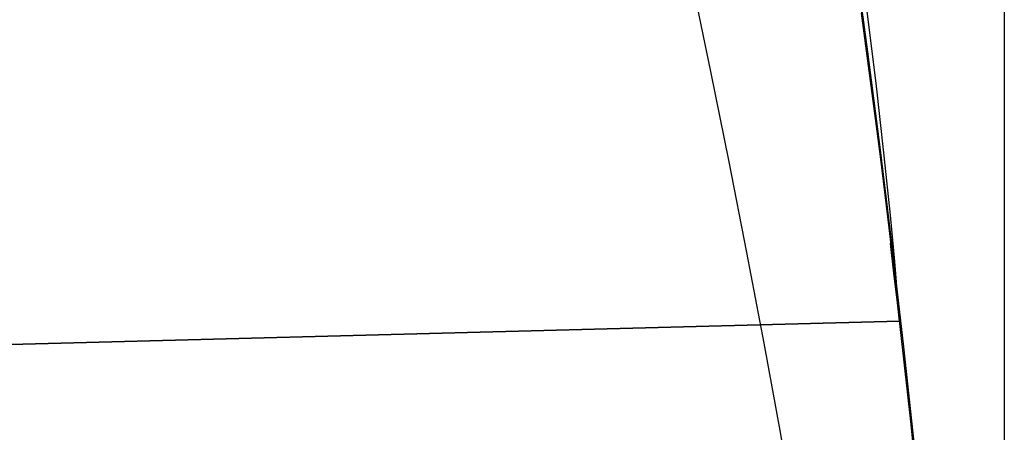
# Model space of a CAD drawing. Extents: x -15 to 7, y 1 to 148.
# Tile 164 of 194: x 7.2957 to 7.345, y 140.0703 to 140.0909. Entities that reach past the tile are written whole.
import ezdxf

# ---------------------------------------------------------------- set-up
doc = ezdxf.new("R2010")
doc.units = 0
doc.layers.add('DEFAULT', color=7, linetype='CONTINUOUS')

msp = doc.modelspace()

# ---------------------------------------------------------------- linework, layer by layer
at = {"layer": 'DEFAULT', "color": 254}
for p, q in [((7.337761, 140.091899, -48.053082), (7.338349, 140.087539, -48.029717)), ((7.337761, 140.091899, -52.053082), (7.338349, 140.087539, -52.029717)), ((7.337761, 140.091899, -56.053082), (7.338349, 140.087539, -56.029717)), ((7.337761, 140.091899, -60.053082), (7.338349, 140.087539, -60.029717)), ((7.337761, 140.091899, -64.053082), (7.338349, 140.087539, -64.029717)), ((7.337761, 140.091899, -68.053082), (7.338349, 140.087539, -68.029717)), ((7.337761, 140.091899, -72.053082), (7.338349, 140.087539, -72.029717)), ((7.337761, 140.091899, -76.053082), (7.338349, 140.087539, -76.029717)), ((7.337761, 140.091899, -80.053082), (7.338349, 140.087539, -80.029717)), ((7.337761, 140.091899, -84.053082), (7.338349, 140.087539, -84.029717)), ((7.337761, 140.091899, -88.053082), (7.338349, 140.087539, -88.029717)), ((7.337761, 140.091899, -92.053082), (7.338349, 140.087539, -92.029717)), ((7.337761, 140.091899, -96.053082), (7.338349, 140.087539, -96.029717)), ((7.337761, 140.091899, -100.053082), (7.338349, 140.087539, -100.029717)), ((7.338572, 140.087761, -46.905449), (7.338038, 140.092036, -46.882699)), ((7.338572, 140.087761, -50.905449), (7.338038, 140.092036, -50.882699)), ((7.338572, 140.087761, -54.905449), (7.338038, 140.092036, -54.882699)), ((7.338572, 140.087761, -58.905449), (7.338038, 140.092036, -58.882699)), ((7.338572, 140.087761, -62.905449), (7.338038, 140.092036, -62.882699)), ((7.338572, 140.087761, -66.905449), (7.338038, 140.092036, -66.882699)), ((7.338572, 140.087761, -70.905449), (7.338038, 140.092036, -70.882699)), ((7.338572, 140.087761, -74.905449), (7.338038, 140.092036, -74.882699)), ((7.338572, 140.087761, -78.905449), (7.338038, 140.092036, -78.882699)), ((7.338572, 140.087761, -82.905449), (7.338038, 140.092036, -82.882699)), ((7.338572, 140.087761, -86.905449), (7.338038, 140.092036, -86.882699)), ((7.338572, 140.087761, -90.905449), (7.338038, 140.092036, -90.882699)), ((7.338572, 140.087761, -94.905449), (7.338038, 140.092036, -94.882699)), ((7.338572, 140.087761, -98.905449), (7.338038, 140.092036, -98.882699)), ((7.338204, 140.088644, -98.900538), (7.337848, 140.091276, -98.886592)), ((7.338204, 140.088644, -94.900538), (7.337848, 140.091276, -94.886592)), ((7.338204, 140.088644, -90.900538), (7.337848, 140.091276, -90.886592)), ((7.338204, 140.088644, -86.900538), (7.337848, 140.091276, -86.886592)), ((7.338204, 140.088644, -82.900538), (7.337848, 140.091276, -82.886592)), ((7.338204, 140.088644, -78.900538), (7.337848, 140.091276, -78.886592)), ((7.338204, 140.088644, -74.900538), (7.337848, 140.091276, -74.886592)), ((7.338204, 140.088644, -70.900538), (7.337848, 140.091276, -70.886592)), ((7.338204, 140.088644, -66.900538), (7.337848, 140.091276, -66.886592)), ((7.338204, 140.088644, -62.900538), (7.337848, 140.091276, -62.886592)), ((7.338204, 140.088644, -58.900538), (7.337848, 140.091276, -58.886592)), ((7.338204, 140.088644, -54.900538), (7.337848, 140.091276, -54.886592)), ((7.338204, 140.088644, -50.900538), (7.337848, 140.091276, -50.886592)), ((7.338204, 140.088644, -46.900538), (7.337848, 140.091276, -46.886592)), ((7.337852, 140.091253, -96.049884), (7.338207, 140.088624, -96.035944)), ((7.337852, 140.091253, -92.049884), (7.338207, 140.088624, -92.035944)), ((7.337852, 140.091253, -88.049884), (7.338207, 140.088624, -88.035944)), ((7.337852, 140.091253, -84.049884), (7.338207, 140.088624, -84.035944)), ((7.337852, 140.091253, -80.049884), (7.338207, 140.088624, -80.035944)), ((7.337852, 140.091253, -76.049884), (7.338207, 140.088624, -76.035944)), ((7.337852, 140.091253, -72.049884), (7.338207, 140.088624, -72.035944)), ((7.337852, 140.091253, -68.049884), (7.338207, 140.088624, -68.035944)), ((7.337852, 140.091253, -64.049884), (7.338207, 140.088624, -64.035944)), ((7.337852, 140.091253, -60.049884), (7.338207, 140.088624, -60.035944)), ((7.337852, 140.091253, -56.049884), (7.338207, 140.088624, -56.035944)), ((7.337852, 140.091253, -52.049884), (7.338207, 140.088624, -52.035944)), ((7.337852, 140.091253, -48.049884), (7.338207, 140.088624, -48.035944)), ((7.337852, 140.091253, -100.049884), (7.338207, 140.088624, -100.035944)), ((7.338518, 140.086251, -98.914564), (7.338204, 140.088644, -98.900538)), ((7.338518, 140.086251, -94.914564), (7.338204, 140.088644, -94.900538)), ((7.338518, 140.086251, -90.914564), (7.338204, 140.088644, -90.900538)), ((7.338518, 140.086251, -86.914564), (7.338204, 140.088644, -86.900538)), ((7.338518, 140.086251, -82.914564), (7.338204, 140.088644, -82.900538)), ((7.338518, 140.086251, -78.914564), (7.338204, 140.088644, -78.900538)), ((7.338518, 140.086251, -74.914564), (7.338204, 140.088644, -74.900538)), ((7.338518, 140.086251, -70.914564), (7.338204, 140.088644, -70.900538)), ((7.338518, 140.086251, -66.914564), (7.338204, 140.088644, -66.900538)), ((7.338518, 140.086251, -62.914564), (7.338204, 140.088644, -62.900538)), ((7.338518, 140.086251, -58.914564), (7.338204, 140.088644, -58.900538)), ((7.338518, 140.086251, -54.914564), (7.338204, 140.088644, -54.900538)), ((7.338518, 140.086251, -50.914564), (7.338204, 140.088644, -50.900538)), ((7.338518, 140.086251, -46.914564), (7.338204, 140.088644, -46.900538)), ((7.338207, 140.088624, -96.035944), (7.338521, 140.086233, -96.021923)), ((7.338207, 140.088624, -92.035944), (7.338521, 140.086233, -92.021923)), ((7.338207, 140.088624, -88.035944), (7.338521, 140.086233, -88.021923)), ((7.338207, 140.088624, -84.035944), (7.338521, 140.086233, -84.021923)), ((7.338207, 140.088624, -80.035944), (7.338521, 140.086233, -80.021923)), ((7.338207, 140.088624, -76.035944), (7.338521, 140.086233, -76.021923)), ((7.338207, 140.088624, -72.035944), (7.338521, 140.086233, -72.021923)), ((7.338207, 140.088624, -68.035944), (7.338521, 140.086233, -68.021923)), ((7.338207, 140.088624, -64.035944), (7.338521, 140.086233, -64.021923)), ((7.338207, 140.088624, -60.035944), (7.338521, 140.086233, -60.021923)), ((7.338207, 140.088624, -56.035944), (7.338521, 140.086233, -56.021923)), ((7.338207, 140.088624, -52.035944), (7.338521, 140.086233, -52.021923)), ((7.338207, 140.088624, -48.035944), (7.338521, 140.086233, -48.021923)), ((7.338207, 140.088624, -100.035944), (7.338521, 140.086233, -100.021923)), ((7.338987, 140.084136, -46.928317), (7.338572, 140.087761, -46.905449)), ((7.338987, 140.084136, -50.928317), (7.338572, 140.087761, -50.905449)), ((7.338987, 140.084136, -54.928317), (7.338572, 140.087761, -54.905449)), ((7.338987, 140.084136, -58.928317), (7.338572, 140.087761, -58.905449)), ((7.338987, 140.084136, -62.928317), (7.338572, 140.087761, -62.905449)), ((7.338987, 140.084136, -66.928317), (7.338572, 140.087761, -66.905449)), ((7.338987, 140.084136, -70.928317), (7.338572, 140.087761, -70.905449)), ((7.338987, 140.084136, -74.928317), (7.338572, 140.087761, -74.905449)), ((7.338987, 140.084136, -78.928317), (7.338572, 140.087761, -78.905449)), ((7.338987, 140.084136, -82.928317), (7.338572, 140.087761, -82.905449)), ((7.338987, 140.084136, -86.928317), (7.338572, 140.087761, -86.905449)), ((7.338987, 140.084136, -90.928317), (7.338572, 140.087761, -90.905449)), ((7.338987, 140.084136, -94.928317), (7.338572, 140.087761, -94.905449)), ((7.338987, 140.084136, -98.928317), (7.338572, 140.087761, -98.905449)), ((7.338349, 140.087539, -48.029717), (7.338819, 140.083881, -48.006372)), ((7.338349, 140.087539, -52.029717), (7.338819, 140.083881, -52.006372)), ((7.338349, 140.087539, -56.029717), (7.338819, 140.083881, -56.006372)), ((7.338349, 140.087539, -60.029717), (7.338819, 140.083881, -60.006372)), ((7.338349, 140.087539, -64.029717), (7.338819, 140.083881, -64.006372)), ((7.338349, 140.087539, -68.029717), (7.338819, 140.083881, -68.006372)), ((7.338349, 140.087539, -72.029717), (7.338819, 140.083881, -72.006372)), ((7.338349, 140.087539, -76.029717), (7.338819, 140.083881, -76.006372)), ((7.338349, 140.087539, -80.029717), (7.338819, 140.083881, -80.006372)), ((7.338349, 140.087539, -84.029717), (7.338819, 140.083881, -84.006372)), ((7.338349, 140.087539, -88.029717), (7.338819, 140.083881, -88.006372)), ((7.338349, 140.087539, -92.029717), (7.338819, 140.083881, -92.006372)), ((7.338349, 140.087539, -96.029717), (7.338819, 140.083881, -96.006372)), ((7.338349, 140.087539, -100.029717), (7.338819, 140.083881, -100.006372)), ((7.338793, 140.084098, -98.928665), (7.338518, 140.086251, -98.914564)), ((7.338793, 140.084098, -94.928665), (7.338518, 140.086251, -94.914564)), ((7.338793, 140.084098, -90.928665), (7.338518, 140.086251, -90.914564)), ((7.338793, 140.084098, -86.928665), (7.338518, 140.086251, -86.914564)), ((7.338793, 140.084098, -82.928665), (7.338518, 140.086251, -82.914564)), ((7.338793, 140.084098, -78.928665), (7.338518, 140.086251, -78.914564)), ((7.338793, 140.084098, -74.928665), (7.338518, 140.086251, -74.914564)), ((7.338793, 140.084098, -70.928665), (7.338518, 140.086251, -70.914564)), ((7.338793, 140.084098, -66.928665), (7.338518, 140.086251, -66.914564)), ((7.338793, 140.084098, -62.928665), (7.338518, 140.086251, -62.914564)), ((7.338793, 140.084098, -58.928665), (7.338518, 140.086251, -58.914564)), ((7.338793, 140.084098, -54.928665), (7.338518, 140.086251, -54.914564)), ((7.338793, 140.084098, -50.928665), (7.338518, 140.086251, -50.914564)), ((7.338793, 140.084098, -46.928665), (7.338518, 140.086251, -46.914564)), ((7.338521, 140.086233, -96.021923), (7.338795, 140.084083, -96.007825)), ((7.338521, 140.086233, -92.021923), (7.338795, 140.084083, -92.007825)), ((7.338521, 140.086233, -88.021923), (7.338795, 140.084083, -88.007825)), ((7.338521, 140.086233, -84.021923), (7.338795, 140.084083, -84.007825)), ((7.338521, 140.086233, -80.021923), (7.338795, 140.084083, -80.007825)), ((7.338521, 140.086233, -76.021923), (7.338795, 140.084083, -76.007825)), ((7.338521, 140.086233, -72.021923), (7.338795, 140.084083, -72.007825)), ((7.338521, 140.086233, -68.021923), (7.338795, 140.084083, -68.007825)), ((7.338521, 140.086233, -64.021923), (7.338795, 140.084083, -64.007825)), ((7.338521, 140.086233, -60.021923), (7.338795, 140.084083, -60.007825)), ((7.338521, 140.086233, -56.021923), (7.338795, 140.084083, -56.007825)), ((7.338521, 140.086233, -52.021923), (7.338795, 140.084083, -52.007825)), ((7.338521, 140.086233, -48.021923), (7.338795, 140.084083, -48.007825)), ((7.338521, 140.086233, -100.021923), (7.338795, 140.084083, -100.007825)), ((7.33903, 140.082188, -98.942838), (7.338793, 140.084098, -98.928665)), ((7.33903, 140.082188, -94.942838), (7.338793, 140.084098, -94.928665)), ((7.33903, 140.082188, -90.942838), (7.338793, 140.084098, -90.928665)), ((7.33903, 140.082188, -86.942838), (7.338793, 140.084098, -86.928665)), ((7.33903, 140.082188, -82.942838), (7.338793, 140.084098, -82.928665)), ((7.33903, 140.082188, -78.942838), (7.338793, 140.084098, -78.928665)), ((7.33903, 140.082188, -74.942838), (7.338793, 140.084098, -74.928665)), ((7.33903, 140.082188, -70.942838), (7.338793, 140.084098, -70.928665)), ((7.33903, 140.082188, -66.942838), (7.338793, 140.084098, -66.928665)), ((7.33903, 140.082188, -62.942838), (7.338793, 140.084098, -62.928665)), ((7.33903, 140.082188, -58.942838), (7.338793, 140.084098, -58.928665)), ((7.33903, 140.082188, -54.942838), (7.338793, 140.084098, -54.928665)), ((7.33903, 140.082188, -50.942838), (7.338793, 140.084098, -50.928665)), ((7.33903, 140.082188, -46.942838), (7.338793, 140.084098, -46.928665)), ((7.338795, 140.084083, -96.007825), (7.339031, 140.082176, -95.993653)), ((7.338795, 140.084083, -92.007825), (7.339031, 140.082176, -91.993653)), ((7.338795, 140.084083, -88.007825), (7.339031, 140.082176, -87.993653)), ((7.338795, 140.084083, -84.007825), (7.339031, 140.082176, -83.993653)), ((7.338795, 140.084083, -80.007825), (7.339031, 140.082176, -79.993653)), ((7.338795, 140.084083, -76.007825), (7.339031, 140.082176, -75.993653)), ((7.338795, 140.084083, -72.007825), (7.339031, 140.082176, -71.993653)), ((7.338795, 140.084083, -68.007825), (7.339031, 140.082176, -67.993653)), ((7.338795, 140.084083, -64.007825), (7.339031, 140.082176, -63.993653)), ((7.338795, 140.084083, -60.007825), (7.339031, 140.082176, -59.993653)), ((7.338795, 140.084083, -56.007825), (7.339031, 140.082176, -55.993653)), ((7.338795, 140.084083, -52.007825), (7.339031, 140.082176, -51.993653)), ((7.338795, 140.084083, -48.007825), (7.339031, 140.082176, -47.993653)), ((7.338795, 140.084083, -100.007825), (7.339031, 140.082176, -99.993653)), ((7.338819, 140.083881, -48.006372), (7.339181, 140.080925, -47.983126)), ((7.338819, 140.083881, -52.006372), (7.339181, 140.080925, -51.983126)), ((7.338819, 140.083881, -56.006372), (7.339181, 140.080925, -55.983126)), ((7.338819, 140.083881, -60.006372), (7.339181, 140.080925, -59.983126)), ((7.338819, 140.083881, -64.006372), (7.339181, 140.080925, -63.983126)), ((7.338819, 140.083881, -68.006372), (7.339181, 140.080925, -67.983126)), ((7.338819, 140.083881, -72.006372), (7.339181, 140.080925, -71.983126)), ((7.338819, 140.083881, -76.006372), (7.339181, 140.080925, -75.983126)), ((7.338819, 140.083881, -80.006372), (7.339181, 140.080925, -79.983126)), ((7.338819, 140.083881, -84.006372), (7.339181, 140.080925, -83.983126)), ((7.338819, 140.083881, -88.006372), (7.339181, 140.080925, -87.983126)), ((7.338819, 140.083881, -92.006372), (7.339181, 140.080925, -91.983126)), ((7.338819, 140.083881, -96.006372), (7.339181, 140.080925, -95.983126)), ((7.338819, 140.083881, -100.006372), (7.339181, 140.080925, -99.983126)), ((7.339297, 140.081164, -46.951283), (7.338987, 140.084136, -46.928317)), ((7.339297, 140.081164, -50.951283), (7.338987, 140.084136, -50.928317)), ((7.339297, 140.081164, -54.951283), (7.338987, 140.084136, -54.928317)), ((7.339297, 140.081164, -58.951283), (7.338987, 140.084136, -58.928317)), ((7.339297, 140.081164, -62.951283), (7.338987, 140.084136, -62.928317)), ((7.339297, 140.081164, -66.951283), (7.338987, 140.084136, -66.928317)), ((7.339297, 140.081164, -70.951283), (7.338987, 140.084136, -70.928317)), ((7.339297, 140.081164, -74.951283), (7.338987, 140.084136, -74.928317)), ((7.339297, 140.081164, -78.951283), (7.338987, 140.084136, -78.928317)), ((7.339297, 140.081164, -82.951283), (7.338987, 140.084136, -82.928317)), ((7.339297, 140.081164, -86.951283), (7.338987, 140.084136, -86.928317)), ((7.339297, 140.081164, -90.951283), (7.338987, 140.084136, -90.928317)), ((7.339297, 140.081164, -94.951283), (7.338987, 140.084136, -94.928317)), ((7.339297, 140.081164, -98.951283), (7.338987, 140.084136, -98.928317)), ((7.33923, 140.080524, -98.95708), (7.33903, 140.082188, -98.942838)), ((7.33923, 140.080524, -94.95708), (7.33903, 140.082188, -94.942838)), ((7.33923, 140.080524, -90.95708), (7.33903, 140.082188, -90.942838)), ((7.33923, 140.080524, -86.95708), (7.33903, 140.082188, -86.942838)), ((7.33923, 140.080524, -82.95708), (7.33903, 140.082188, -82.942838)), ((7.33923, 140.080524, -78.95708), (7.33903, 140.082188, -78.942838)), ((7.33923, 140.080524, -74.95708), (7.33903, 140.082188, -74.942838)), ((7.33923, 140.080524, -70.95708), (7.33903, 140.082188, -70.942838)), ((7.33923, 140.080524, -66.95708), (7.33903, 140.082188, -66.942838)), ((7.33923, 140.080524, -62.95708), (7.33903, 140.082188, -62.942838)), ((7.33923, 140.080524, -58.95708), (7.33903, 140.082188, -58.942838)), ((7.33923, 140.080524, -54.95708), (7.33903, 140.082188, -54.942838)), ((7.33923, 140.080524, -50.95708), (7.33903, 140.082188, -50.942838)), ((7.33923, 140.080524, -46.95708), (7.33903, 140.082188, -46.942838)), ((7.339031, 140.082176, -95.993653), (7.339231, 140.080515, -95.979411)), ((7.339031, 140.082176, -91.993653), (7.339231, 140.080515, -91.979411)), ((7.339031, 140.082176, -87.993653), (7.339231, 140.080515, -87.979411)), ((7.339031, 140.082176, -83.993653), (7.339231, 140.080515, -83.979411)), ((7.339031, 140.082176, -79.993653), (7.339231, 140.080515, -79.979411)), ((7.339031, 140.082176, -75.993653), (7.339231, 140.080515, -75.979411)), ((7.339031, 140.082176, -71.993653), (7.339231, 140.080515, -71.979411)), ((7.339031, 140.082176, -67.993653), (7.339231, 140.080515, -67.979411)), ((7.339031, 140.082176, -63.993653), (7.339231, 140.080515, -63.979411)), ((7.339031, 140.082176, -59.993653), (7.339231, 140.080515, -59.979411)), ((7.339031, 140.082176, -55.993653), (7.339231, 140.080515, -55.979411)), ((7.339031, 140.082176, -51.993653), (7.339231, 140.080515, -51.979411)), ((7.339031, 140.082176, -47.993653), (7.339231, 140.080515, -47.979411)), ((7.339031, 140.082176, -99.993653), (7.339231, 140.080515, -99.979411)), ((7.339181, 140.080925, -47.983126), (7.339445, 140.078669, -47.960056)), ((7.339181, 140.080925, -51.983126), (7.339445, 140.078669, -51.960056)), ((7.339181, 140.080925, -55.983126), (7.339445, 140.078669, -55.960056)), ((7.339181, 140.080925, -59.983126), (7.339445, 140.078669, -59.960056)), ((7.339181, 140.080925, -63.983126), (7.339445, 140.078669, -63.960056)), ((7.339181, 140.080925, -67.983126), (7.339445, 140.078669, -67.960056)), ((7.339181, 140.080925, -71.983126), (7.339445, 140.078669, -71.960056)), ((7.339181, 140.080925, -75.983126), (7.339445, 140.078669, -75.960056)), ((7.339181, 140.080925, -79.983126), (7.339445, 140.078669, -79.960056)), ((7.339181, 140.080925, -83.983126), (7.339445, 140.078669, -83.960056)), ((7.339181, 140.080925, -87.983126), (7.339445, 140.078669, -87.960056)), ((7.339181, 140.080925, -91.983126), (7.339445, 140.078669, -91.960056)), ((7.339181, 140.080925, -95.983126), (7.339445, 140.078669, -95.960056)), ((7.339181, 140.080925, -99.983126), (7.339445, 140.078669, -99.960056)), ((7.339515, 140.078847, -46.97433), (7.339297, 140.081164, -46.951283)), ((7.339515, 140.078847, -50.97433), (7.339297, 140.081164, -50.951283)), ((7.339515, 140.078847, -54.97433), (7.339297, 140.081164, -54.951283)), ((7.339515, 140.078847, -58.97433), (7.339297, 140.081164, -58.951283)), ((7.339515, 140.078847, -62.97433), (7.339297, 140.081164, -62.951283)), ((7.339515, 140.078847, -66.97433), (7.339297, 140.081164, -66.951283)), ((7.339515, 140.078847, -70.97433), (7.339297, 140.081164, -70.951283)), ((7.339515, 140.078847, -74.97433), (7.339297, 140.081164, -74.951283)), ((7.339515, 140.078847, -78.97433), (7.339297, 140.081164, -78.951283)), ((7.339515, 140.078847, -82.97433), (7.339297, 140.081164, -82.951283)), ((7.339515, 140.078847, -86.97433), (7.339297, 140.081164, -86.951283)), ((7.339515, 140.078847, -90.97433), (7.339297, 140.081164, -90.951283)), ((7.339515, 140.078847, -94.97433), (7.339297, 140.081164, -94.951283)), ((7.339515, 140.078847, -98.97433), (7.339297, 140.081164, -98.951283)), ((7.339395, 140.07911, -98.971387), (7.33923, 140.080524, -98.95708)), ((7.339395, 140.07911, -94.971387), (7.33923, 140.080524, -94.95708)), ((7.339395, 140.07911, -90.971387), (7.33923, 140.080524, -90.95708)), ((7.339395, 140.07911, -86.971387), (7.33923, 140.080524, -86.95708)), ((7.339395, 140.07911, -82.971387), (7.33923, 140.080524, -82.95708)), ((7.339395, 140.07911, -78.971387), (7.33923, 140.080524, -78.95708)), ((7.339395, 140.07911, -74.971387), (7.33923, 140.080524, -74.95708)), ((7.339395, 140.07911, -70.971387), (7.33923, 140.080524, -70.95708)), ((7.339395, 140.07911, -66.971387), (7.33923, 140.080524, -66.95708)), ((7.339395, 140.07911, -62.971387), (7.33923, 140.080524, -62.95708)), ((7.339395, 140.07911, -58.971387), (7.33923, 140.080524, -58.95708)), ((7.339395, 140.07911, -54.971387), (7.33923, 140.080524, -54.95708)), ((7.339395, 140.07911, -50.971387), (7.33923, 140.080524, -50.95708)), ((7.339395, 140.07911, -46.971387), (7.33923, 140.080524, -46.95708)), ((7.339231, 140.080515, -95.979411), (7.339396, 140.079103, -95.965101)), ((7.339231, 140.080515, -91.979411), (7.339396, 140.079103, -91.965101)), ((7.339231, 140.080515, -87.979411), (7.339396, 140.079103, -87.965101)), ((7.339231, 140.080515, -83.979411), (7.339396, 140.079103, -83.965101)), ((7.339231, 140.080515, -79.979411), (7.339396, 140.079103, -79.965101)), ((7.339231, 140.080515, -75.979411), (7.339396, 140.079103, -75.965101)), ((7.339231, 140.080515, -71.979411), (7.339396, 140.079103, -71.965101)), ((7.339231, 140.080515, -67.979411), (7.339396, 140.079103, -67.965101)), ((7.339231, 140.080515, -63.979411), (7.339396, 140.079103, -63.965101)), ((7.339231, 140.080515, -59.979411), (7.339396, 140.079103, -59.965101)), ((7.339231, 140.080515, -55.979411), (7.339396, 140.079103, -55.965101)), ((7.339231, 140.080515, -51.979411), (7.339396, 140.079103, -51.965101)), ((7.339231, 140.080515, -47.979411), (7.339396, 140.079103, -47.965101)), ((7.339231, 140.080515, -99.979411), (7.339396, 140.079103, -99.965101)), ((7.339527, 140.077946, -98.985755), (7.339395, 140.07911, -98.971387)), ((7.339527, 140.077946, -94.985755), (7.339395, 140.07911, -94.971387)), ((7.339527, 140.077946, -90.985755), (7.339395, 140.07911, -90.971387)), ((7.339527, 140.077946, -86.985755), (7.339395, 140.07911, -86.971387)), ((7.339527, 140.077946, -82.985755), (7.339395, 140.07911, -82.971387)), ((7.339527, 140.077946, -78.985755), (7.339395, 140.07911, -78.971387)), ((7.339527, 140.077946, -74.985755), (7.339395, 140.07911, -74.971387)), ((7.339527, 140.077946, -70.985755), (7.339395, 140.07911, -70.971387)), ((7.339527, 140.077946, -66.985755), (7.339395, 140.07911, -66.971387)), ((7.339527, 140.077946, -62.985755), (7.339395, 140.07911, -62.971387)), ((7.339527, 140.077946, -58.985755), (7.339395, 140.07911, -58.971387)), ((7.339527, 140.077946, -54.985755), (7.339395, 140.07911, -54.971387)), ((7.339527, 140.077946, -50.985755), (7.339395, 140.07911, -50.971387)), ((7.339527, 140.077946, -46.985755), (7.339395, 140.07911, -46.971387)), ((7.339396, 140.079103, -95.965101), (7.339528, 140.077941, -95.950726)), ((7.339396, 140.079103, -91.965101), (7.339528, 140.077941, -91.950726)), ((7.339396, 140.079103, -87.965101), (7.339528, 140.077941, -87.950726)), ((7.339396, 140.079103, -83.965101), (7.339528, 140.077941, -83.950726)), ((7.339396, 140.079103, -79.965101), (7.339528, 140.077941, -79.950726)), ((7.339396, 140.079103, -75.965101), (7.339528, 140.077941, -75.950726)), ((7.339396, 140.079103, -71.965101), (7.339528, 140.077941, -71.950726)), ((7.339396, 140.079103, -67.965101), (7.339528, 140.077941, -67.950726)), ((7.339396, 140.079103, -63.965101), (7.339528, 140.077941, -63.950726)), ((7.339396, 140.079103, -59.965101), (7.339528, 140.077941, -59.950726)), ((7.339396, 140.079103, -55.965101), (7.339528, 140.077941, -55.950726)), ((7.339396, 140.079103, -51.965101), (7.339528, 140.077941, -51.950726)), ((7.339396, 140.079103, -47.965101), (7.339528, 140.077941, -47.950726)), ((7.339396, 140.079103, -99.965101), (7.339528, 140.077941, -99.950726)), ((7.339654, 140.077188, -46.99744), (7.339515, 140.078847, -46.97433)), ((7.339654, 140.077188, -50.99744), (7.339515, 140.078847, -50.97433)), ((7.339654, 140.077188, -54.99744), (7.339515, 140.078847, -54.97433)), ((7.339654, 140.077188, -58.99744), (7.339515, 140.078847, -58.97433)), ((7.339654, 140.077188, -62.99744), (7.339515, 140.078847, -62.97433)), ((7.339654, 140.077188, -66.99744), (7.339515, 140.078847, -66.97433)), ((7.339654, 140.077188, -70.99744), (7.339515, 140.078847, -70.97433)), ((7.339654, 140.077188, -74.99744), (7.339515, 140.078847, -74.97433)), ((7.339654, 140.077188, -78.99744), (7.339515, 140.078847, -78.97433)), ((7.339654, 140.077188, -82.99744), (7.339515, 140.078847, -82.97433)), ((7.339654, 140.077188, -86.99744), (7.339515, 140.078847, -86.97433)), ((7.339654, 140.077188, -90.99744), (7.339515, 140.078847, -90.97433)), ((7.339654, 140.077188, -94.99744), (7.339515, 140.078847, -94.97433)), ((7.339654, 140.077188, -98.99744), (7.339515, 140.078847, -98.97433)), ((7.339445, 140.078669, -47.960056), (7.339621, 140.07709, -47.937236)), ((7.339445, 140.078669, -51.960056), (7.339621, 140.07709, -51.937236)), ((7.339445, 140.078669, -55.960056), (7.339621, 140.07709, -55.937236)), ((7.339445, 140.078669, -59.960056), (7.339621, 140.07709, -59.937236)), ((7.339445, 140.078669, -63.960056), (7.339621, 140.07709, -63.937236)), ((7.339445, 140.078669, -67.960056), (7.339621, 140.07709, -67.937236)), ((7.339445, 140.078669, -71.960056), (7.339621, 140.07709, -71.937236)), ((7.339445, 140.078669, -75.960056), (7.339621, 140.07709, -75.937236)), ((7.339445, 140.078669, -79.960056), (7.339621, 140.07709, -79.937236)), ((7.339445, 140.078669, -83.960056), (7.339621, 140.07709, -83.937236)), ((7.339445, 140.078669, -87.960056), (7.339621, 140.07709, -87.937236)), ((7.339445, 140.078669, -91.960056), (7.339621, 140.07709, -91.937236)), ((7.339445, 140.078669, -95.960056), (7.339621, 140.07709, -95.937236)), ((7.339445, 140.078669, -99.960056), (7.339621, 140.07709, -99.937236)), ((7.339627, 140.077036, -99.000182), (7.339527, 140.077946, -98.985755)), ((7.339627, 140.077036, -95.000182), (7.339527, 140.077946, -94.985755)), ((7.339627, 140.077036, -91.000182), (7.339527, 140.077946, -90.985755)), ((7.339627, 140.077036, -87.000182), (7.339527, 140.077946, -86.985755)), ((7.339627, 140.077036, -83.000182), (7.339527, 140.077946, -82.985755)), ((7.339627, 140.077036, -79.000182), (7.339527, 140.077946, -78.985755)), ((7.339627, 140.077036, -75.000182), (7.339527, 140.077946, -74.985755)), ((7.339627, 140.077036, -71.000182), (7.339527, 140.077946, -70.985755)), ((7.339627, 140.077036, -67.000182), (7.339527, 140.077946, -66.985755)), ((7.339627, 140.077036, -63.000182), (7.339527, 140.077946, -62.985755)), ((7.339627, 140.077036, -59.000182), (7.339527, 140.077946, -58.985755)), ((7.339627, 140.077036, -55.000182), (7.339527, 140.077946, -54.985755)), ((7.339627, 140.077036, -51.000182), (7.339527, 140.077946, -50.985755)), ((7.339627, 140.077036, -47.000182), (7.339527, 140.077946, -46.985755)), ((7.339528, 140.077941, -95.950726), (7.339627, 140.077034, -95.936291)), ((7.339528, 140.077941, -91.950726), (7.339627, 140.077034, -91.936291)), ((7.339528, 140.077941, -87.950726), (7.339627, 140.077034, -87.936291)), ((7.339528, 140.077941, -83.950726), (7.339627, 140.077034, -83.936291)), ((7.339528, 140.077941, -79.950726), (7.339627, 140.077034, -79.936291)), ((7.339528, 140.077941, -75.950726), (7.339627, 140.077034, -75.936291)), ((7.339528, 140.077941, -71.950726), (7.339627, 140.077034, -71.936291)), ((7.339528, 140.077941, -67.950726), (7.339627, 140.077034, -67.936291)), ((7.339528, 140.077941, -63.950726), (7.339627, 140.077034, -63.936291)), ((7.339528, 140.077941, -59.950726), (7.339627, 140.077034, -59.936291)), ((7.339528, 140.077941, -55.950726), (7.339627, 140.077034, -55.936291)), ((7.339528, 140.077941, -51.950726), (7.339627, 140.077034, -51.936291)), ((7.339528, 140.077941, -47.950726), (7.339627, 140.077034, -47.936291)), ((7.339528, 140.077941, -99.950726), (7.339627, 140.077034, -99.936291)), ((7.339621, 140.07709, -47.937236), (7.33972, 140.076161, -47.914743)), ((7.339621, 140.07709, -51.937236), (7.33972, 140.076161, -51.914743)), ((7.339621, 140.07709, -55.937236), (7.33972, 140.076161, -55.914743)), ((7.339621, 140.07709, -59.937236), (7.33972, 140.076161, -59.914743)), ((7.339621, 140.07709, -63.937236), (7.33972, 140.076161, -63.914743)), ((7.339621, 140.07709, -67.937236), (7.33972, 140.076161, -67.914743)), ((7.339621, 140.07709, -71.937236), (7.33972, 140.076161, -71.914743)), ((7.339621, 140.07709, -75.937236), (7.33972, 140.076161, -75.914743)), ((7.339621, 140.07709, -79.937236), (7.33972, 140.076161, -79.914743)), ((7.339621, 140.07709, -83.937236), (7.33972, 140.076161, -83.914743)), ((7.339621, 140.07709, -87.937236), (7.33972, 140.076161, -87.914743)), ((7.339621, 140.07709, -91.937236), (7.33972, 140.076161, -91.914743)), ((7.339621, 140.07709, -95.937236), (7.33972, 140.076161, -95.914743)), ((7.339621, 140.07709, -99.937236), (7.33972, 140.076161, -99.914743)), ((7.339696, 140.076383, -99.014664), (7.339627, 140.077036, -99.000182)), ((7.339696, 140.076383, -95.014664), (7.339627, 140.077036, -95.000182)), ((7.339696, 140.076383, -91.014664), (7.339627, 140.077036, -91.000182)), ((7.339696, 140.076383, -87.014664), (7.339627, 140.077036, -87.000182)), ((7.339696, 140.076383, -83.014664), (7.339627, 140.077036, -83.000182)), ((7.339696, 140.076383, -79.014664), (7.339627, 140.077036, -79.000182)), ((7.339696, 140.076383, -75.014664), (7.339627, 140.077036, -75.000182)), ((7.339696, 140.076383, -71.014664), (7.339627, 140.077036, -71.000182)), ((7.339696, 140.076383, -67.014664), (7.339627, 140.077036, -67.000182)), ((7.339696, 140.076383, -63.014664), (7.339627, 140.077036, -63.000182)), ((7.339696, 140.076383, -59.014664), (7.339627, 140.077036, -59.000182)), ((7.339696, 140.076383, -55.014664), (7.339627, 140.077036, -55.000182)), ((7.339696, 140.076383, -51.014664), (7.339627, 140.077036, -51.000182)), ((7.339696, 140.076383, -47.014664), (7.339627, 140.077036, -47.000182)), ((7.339627, 140.077034, -95.936291), (7.339697, 140.076382, -95.921798)), ((7.339627, 140.077034, -91.936291), (7.339697, 140.076382, -91.921798)), ((7.339627, 140.077034, -87.936291), (7.339697, 140.076382, -87.921798)), ((7.339627, 140.077034, -83.936291), (7.339697, 140.076382, -83.921798)), ((7.339627, 140.077034, -79.936291), (7.339697, 140.076382, -79.921798)), ((7.339627, 140.077034, -75.936291), (7.339697, 140.076382, -75.921798)), ((7.339627, 140.077034, -71.936291), (7.339697, 140.076382, -71.921798)), ((7.339627, 140.077034, -67.936291), (7.339697, 140.076382, -67.921798)), ((7.339627, 140.077034, -63.936291), (7.339697, 140.076382, -63.921798)), ((7.339627, 140.077034, -59.936291), (7.339697, 140.076382, -59.921798)), ((7.339627, 140.077034, -55.936291), (7.339697, 140.076382, -55.921798)), ((7.339627, 140.077034, -51.936291), (7.339697, 140.076382, -51.921798)), ((7.339627, 140.077034, -47.936291), (7.339697, 140.076382, -47.921798)), ((7.339627, 140.077034, -99.936291), (7.339697, 140.076382, -99.921798)), ((7.339728, 140.076191, -47.020595), (7.339654, 140.077188, -46.99744)), ((7.339728, 140.076191, -51.020595), (7.339654, 140.077188, -50.99744)), ((7.339728, 140.076191, -55.020595), (7.339654, 140.077188, -54.99744)), ((7.339728, 140.076191, -59.020595), (7.339654, 140.077188, -58.99744)), ((7.339728, 140.076191, -63.020595), (7.339654, 140.077188, -62.99744)), ((7.339728, 140.076191, -67.020595), (7.339654, 140.077188, -66.99744)), ((7.339728, 140.076191, -71.020595), (7.339654, 140.077188, -70.99744)), ((7.339728, 140.076191, -75.020595), (7.339654, 140.077188, -74.99744)), ((7.339728, 140.076191, -79.020595), (7.339654, 140.077188, -78.99744)), ((7.339728, 140.076191, -83.020595), (7.339654, 140.077188, -82.99744)), ((7.339728, 140.076191, -87.020595), (7.339654, 140.077188, -86.99744)), ((7.339728, 140.076191, -91.020595), (7.339654, 140.077188, -90.99744)), ((7.339728, 140.076191, -95.020595), (7.339654, 140.077188, -94.99744)), ((7.339728, 140.076191, -99.020595), (7.339654, 140.077188, -98.99744)), ((7.339737, 140.07599, -99.029197), (7.339696, 140.076383, -99.014664)), ((7.339737, 140.07599, -95.029197), (7.339696, 140.076383, -95.014664)), ((7.339737, 140.07599, -91.029197), (7.339696, 140.076383, -91.014664)), ((7.339737, 140.07599, -87.029197), (7.339696, 140.076383, -87.014664)), ((7.339737, 140.07599, -83.029197), (7.339696, 140.076383, -83.014664)), ((7.339737, 140.07599, -79.029197), (7.339696, 140.076383, -79.014664)), ((7.339737, 140.07599, -75.029197), (7.339696, 140.076383, -75.014664)), ((7.339737, 140.07599, -71.029197), (7.339696, 140.076383, -71.014664)), ((7.339737, 140.07599, -67.029197), (7.339696, 140.076383, -67.014664)), ((7.339737, 140.07599, -63.029197), (7.339696, 140.076383, -63.014664)), ((7.339737, 140.07599, -59.029197), (7.339696, 140.076383, -59.014664)), ((7.339737, 140.07599, -55.029197), (7.339696, 140.076383, -55.014664)), ((7.339737, 140.07599, -51.029197), (7.339696, 140.076383, -51.014664)), ((7.339737, 140.07599, -47.029197), (7.339696, 140.076383, -47.014664)), ((7.339697, 140.076382, -95.921798), (7.339737, 140.075989, -95.90725)), ((7.339697, 140.076382, -91.921798), (7.339737, 140.075989, -91.90725)), ((7.339697, 140.076382, -87.921798), (7.339737, 140.075989, -87.90725)), ((7.339697, 140.076382, -83.921798), (7.339737, 140.075989, -83.90725)), ((7.339697, 140.076382, -79.921798), (7.339737, 140.075989, -79.90725)), ((7.339697, 140.076382, -75.921798), (7.339737, 140.075989, -75.90725)), ((7.339697, 140.076382, -71.921798), (7.339737, 140.075989, -71.90725)), ((7.339697, 140.076382, -67.921798), (7.339737, 140.075989, -67.90725)), ((7.339697, 140.076382, -63.921798), (7.339737, 140.075989, -63.90725)), ((7.339697, 140.076382, -59.921798), (7.339737, 140.075989, -59.90725)), ((7.339697, 140.076382, -55.921798), (7.339737, 140.075989, -55.90725)), ((7.339697, 140.076382, -51.921798), (7.339737, 140.075989, -51.90725)), ((7.339697, 140.076382, -47.921798), (7.339737, 140.075989, -47.90725)), ((7.339697, 140.076382, -99.921798), (7.339737, 140.075989, -99.90725)), ((4.844993, 140.01053, -47.043777), (7.33975, 140.075858, -47.043777)), ((7.33975, 140.075858, -47.892651), (4.844993, 140.01053, -47.892651)), ((4.844993, 140.01053, -51.043777), (7.33975, 140.075858, -51.043777)), ((7.33975, 140.075858, -51.892651), (4.844993, 140.01053, -51.892651)), ((4.844993, 140.01053, -55.043777), (7.33975, 140.075858, -55.043777)), ((7.33975, 140.075858, -55.892651), (4.844993, 140.01053, -55.892651)), ((4.844993, 140.01053, -59.043777), (7.33975, 140.075858, -59.043777)), ((7.33975, 140.075858, -59.892651), (4.844993, 140.01053, -59.892651)), ((4.844993, 140.01053, -63.043777), (7.33975, 140.075858, -63.043777)), ((7.33975, 140.075858, -63.892651), (4.844993, 140.01053, -63.892651)), ((4.844993, 140.01053, -67.043777), (7.33975, 140.075858, -67.043777)), ((7.33975, 140.075858, -67.892651), (4.844993, 140.01053, -67.892651)), ((4.844993, 140.01053, -71.043777), (7.33975, 140.075858, -71.043777)), ((7.33975, 140.075858, -71.892651), (4.844993, 140.01053, -71.892651)), ((4.844993, 140.01053, -75.043777), (7.33975, 140.075858, -75.043777)), ((7.33975, 140.075858, -75.892651), (4.844993, 140.01053, -75.892651)), ((4.844993, 140.01053, -79.043777), (7.33975, 140.075858, -79.043777)), ((7.33975, 140.075858, -79.892651), (4.844993, 140.01053, -79.892651)), ((4.844993, 140.01053, -83.043777), (7.33975, 140.075858, -83.043777)), ((7.33975, 140.075858, -87.892651), (4.844993, 140.01053, -87.892651)), ((4.844993, 140.01053, -87.043777), (7.33975, 140.075858, -87.043777)), ((4.844993, 140.01053, -91.043777), (7.33975, 140.075858, -91.043777)), ((7.33975, 140.075858, -91.892651), (4.844993, 140.01053, -91.892651)), ((4.844993, 140.01053, -95.043777), (7.33975, 140.075858, -95.043777)), ((7.33975, 140.075858, -95.892651), (4.844993, 140.01053, -95.892651)), ((4.844993, 140.01053, -99.043777), (7.33975, 140.075858, -99.043777)), ((4.844993, 140.01053, -99.892651), (7.33975, 140.075858, -99.892651)), ((4.845, 140.01053, -83.892651), (7.33975, 140.075858, -83.892651)), ((4.845, 140.01053, -47.468214), (7.33975, 140.075858, -47.468214)), ((4.845, 140.01053, -51.468214), (7.33975, 140.075858, -51.468214)), ((4.845, 140.01053, -55.468214), (7.33975, 140.075858, -55.468214)), ((4.845, 140.01053, -59.468214), (7.33975, 140.075858, -59.468214)), ((4.845, 140.01053, -63.468214), (7.33975, 140.075858, -63.468214)), ((4.845, 140.01053, -67.468214), (7.33975, 140.075858, -67.468214)), ((4.845, 140.01053, -71.468214), (7.33975, 140.075858, -71.468214)), ((4.845, 140.01053, -75.468214), (7.33975, 140.075858, -75.468214)), ((4.845, 140.01053, -79.468214), (7.33975, 140.075858, -79.468214)), ((4.845, 140.01053, -83.468214), (7.33975, 140.075858, -83.468214)), ((4.845, 140.01053, -87.468214), (7.33975, 140.075858, -87.468214)), ((4.845, 140.01053, -91.468214), (7.33975, 140.075858, -91.468214)), ((4.845, 140.01053, -95.468214), (7.33975, 140.075858, -95.468214)), ((4.845, 140.01053, -99.468214), (7.33975, 140.075858, -99.468214)), ((7.33972, 140.076161, -47.914743), (7.33975, 140.075858, -47.892651)), ((7.33972, 140.076161, -51.914743), (7.33975, 140.075858, -51.892651)), ((7.33972, 140.076161, -55.914743), (7.33975, 140.075858, -55.892651)), ((7.33972, 140.076161, -59.914743), (7.33975, 140.075858, -59.892651)), ((7.33972, 140.076161, -63.914743), (7.33975, 140.075858, -63.892651)), ((7.33972, 140.076161, -67.914743), (7.33975, 140.075858, -67.892651)), ((7.33972, 140.076161, -71.914743), (7.33975, 140.075858, -71.892651)), ((7.33972, 140.076161, -75.914743), (7.33975, 140.075858, -75.892651)), ((7.33972, 140.076161, -79.914743), (7.33975, 140.075858, -79.892651)), ((7.33972, 140.076161, -83.914743), (7.33975, 140.075858, -83.892651)), ((7.33972, 140.076161, -87.914743), (7.33975, 140.075858, -87.892651)), ((7.33972, 140.076161, -91.914743), (7.33975, 140.075858, -91.892651)), ((7.33972, 140.076161, -95.914743), (7.33975, 140.075858, -95.892651)), ((7.33972, 140.076161, -99.914743), (7.33975, 140.075858, -99.892651)), ((7.33975, 140.075858, -47.043777), (7.339728, 140.076191, -47.020595)), ((7.33975, 140.075858, -51.043777), (7.339728, 140.076191, -51.020595)), ((7.33975, 140.075858, -55.043777), (7.339728, 140.076191, -55.020595)), ((7.33975, 140.075858, -59.043777), (7.339728, 140.076191, -59.020595)), ((7.33975, 140.075858, -63.043777), (7.339728, 140.076191, -63.020595)), ((7.33975, 140.075858, -67.043777), (7.339728, 140.076191, -67.020595)), ((7.33975, 140.075858, -71.043777), (7.339728, 140.076191, -71.020595)), ((7.33975, 140.075858, -75.043777), (7.339728, 140.076191, -75.020595)), ((7.33975, 140.075858, -79.043777), (7.339728, 140.076191, -79.020595)), ((7.33975, 140.075858, -83.043777), (7.339728, 140.076191, -83.020595)), ((7.33975, 140.075858, -87.043777), (7.339728, 140.076191, -87.020595)), ((7.33975, 140.075858, -91.043777), (7.339728, 140.076191, -91.020595)), ((7.33975, 140.075858, -95.043777), (7.339728, 140.076191, -95.020595)), ((7.33975, 140.075858, -99.043777), (7.339728, 140.076191, -99.020595)), ((7.33975, 140.075858, -99.043777), (7.339737, 140.07599, -99.029197)), ((7.33975, 140.075858, -95.043777), (7.339737, 140.07599, -95.029197)), ((7.33975, 140.075858, -91.043777), (7.339737, 140.07599, -91.029197)), ((7.33975, 140.075858, -87.043777), (7.339737, 140.07599, -87.029197)), ((7.33975, 140.075858, -83.043777), (7.339737, 140.07599, -83.029197)), ((7.33975, 140.075858, -79.043777), (7.339737, 140.07599, -79.029197)), ((7.33975, 140.075858, -75.043777), (7.339737, 140.07599, -75.029197)), ((7.33975, 140.075858, -71.043777), (7.339737, 140.07599, -71.029197)), ((7.33975, 140.075858, -67.043777), (7.339737, 140.07599, -67.029197)), ((7.33975, 140.075858, -63.043777), (7.339737, 140.07599, -63.029197)), ((7.33975, 140.075858, -59.043777), (7.339737, 140.07599, -59.029197)), ((7.33975, 140.075858, -55.043777), (7.339737, 140.07599, -55.029197)), ((7.33975, 140.075858, -51.043777), (7.339737, 140.07599, -51.029197)), ((7.33975, 140.075858, -47.043777), (7.339737, 140.07599, -47.029197)), ((7.339737, 140.075989, -95.90725), (7.33975, 140.075858, -95.892651)), ((7.339737, 140.075989, -91.90725), (7.33975, 140.075858, -91.892651)), ((7.339737, 140.075989, -87.90725), (7.33975, 140.075858, -87.892651)), ((7.339737, 140.075989, -83.90725), (7.33975, 140.075858, -83.892651)), ((7.339737, 140.075989, -79.90725), (7.33975, 140.075858, -79.892651)), ((7.339737, 140.075989, -75.90725), (7.33975, 140.075858, -75.892651)), ((7.339737, 140.075989, -71.90725), (7.33975, 140.075858, -71.892651)), ((7.339737, 140.075989, -67.90725), (7.33975, 140.075858, -67.892651)), ((7.339737, 140.075989, -63.90725), (7.33975, 140.075858, -63.892651)), ((7.339737, 140.075989, -59.90725), (7.33975, 140.075858, -59.892651)), ((7.339737, 140.075989, -55.90725), (7.33975, 140.075858, -55.892651)), ((7.339737, 140.075989, -51.90725), (7.33975, 140.075858, -51.892651)), ((7.339737, 140.075989, -47.90725), (7.33975, 140.075858, -47.892651)), ((7.339737, 140.075989, -99.90725), (7.33975, 140.075858, -99.892651)), ((7.33975, 140.075858, -95.892651), (7.33975, 140.075858, -95.043777)), ((7.33975, 140.075858, -91.892651), (7.33975, 140.075858, -91.043777)), ((7.33975, 140.075858, -87.892651), (7.33975, 140.075858, -87.043777)), ((7.33975, 140.075858, -83.892651), (7.33975, 140.075858, -83.043777)), ((7.33975, 140.075858, -79.892651), (7.33975, 140.075858, -79.043777)), ((7.33975, 140.075858, -75.892651), (7.33975, 140.075858, -75.043777)), ((7.33975, 140.075858, -71.892651), (7.33975, 140.075858, -71.043777)), ((7.33975, 140.075858, -67.892651), (7.33975, 140.075858, -67.043777)), ((7.33975, 140.075858, -63.892651), (7.33975, 140.075858, -63.043777)), ((7.33975, 140.075858, -59.892651), (7.33975, 140.075858, -59.043777)), ((7.33975, 140.075858, -55.892651), (7.33975, 140.075858, -55.043777)), ((7.33975, 140.075858, -51.892651), (7.33975, 140.075858, -51.043777)), ((7.33975, 140.075858, -47.892651), (7.33975, 140.075858, -47.043777)), ((7.33975, 140.075858, -99.892651), (7.33975, 140.075858, -99.043777))]:
    msp.add_line(p, q, dxfattribs=at)
at = {"layer": 'DEFAULT', "color": 254, "extrusion": (1, 0, 0)}
msp.add_arc((61.765987, -493.863872, 7.345), 495.44137, 80.27890247, 83.93539538, dxfattribs=at)
at = {"layer": 'DEFAULT', "color": 254}
for centre, start, end in [((6.545, 139.984357, -43.22105), 360, 88.5), ((6.545, 139.984357, -100.722871), 0, 88.5), ((6.545, 139.984357, -71.971961), 0, 6.847792)]:
    msp.add_arc(centre, 0.8, start, end, dxfattribs=at)
at = {"layer": 'DEFAULT', "color": 254, "extrusion": (3.19625e-05, 0.333799, 0.942644)}
msp.add_arc((-6.531722, -165.616973, -48.452648), 0.799878, 180.03282, 268.195064, dxfattribs=at)
at = {"layer": 'DEFAULT', "color": 254, "extrusion": (-8.49573e-14, 0.62932, 0.777146)}
msp.add_arc((-6.545, -172.331199, 9.378265), 0.8, 180, 268.07015, dxfattribs=at)
at = {"layer": 'DEFAULT', "color": 254, "extrusion": (1, 2.60296e-14, 1.24943e-13)}
msp.add_arc((143.783025, -43.220999, 7.345), 3.798668, 152.754095, 180.000777, dxfattribs=at)

doc.saveas('drawing.dxf')
